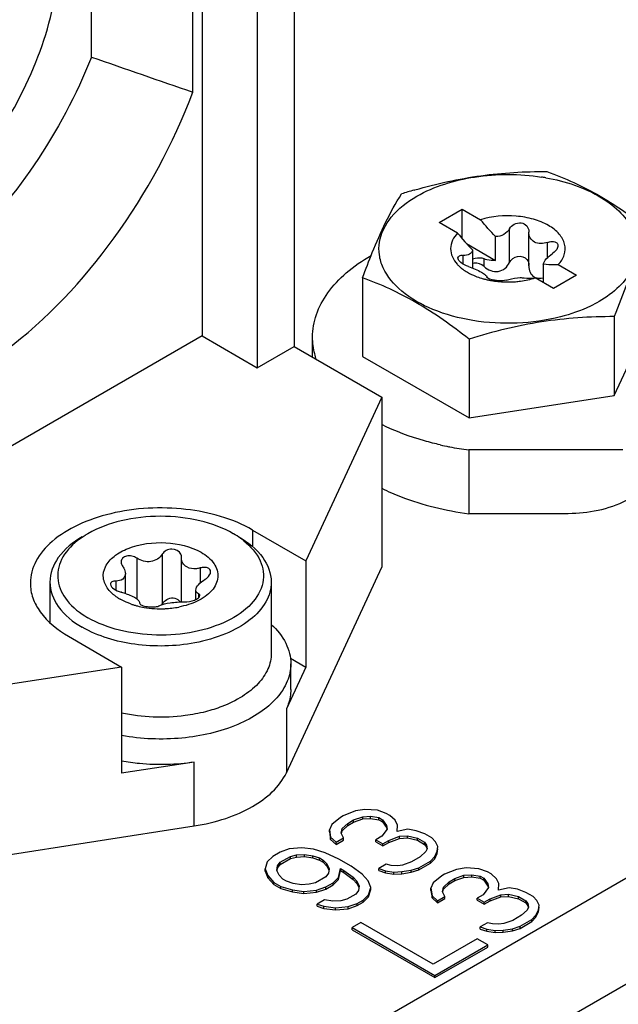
# Model space of a CAD drawing. Header units: inches. Extents: x 0 to 117, y 0 to 83.
# Tile 45 of 77: x 104.039 to 104.944, y 22.824 to 24.313. Entities that reach past the tile are written whole.
import ezdxf

# ---------------------------------------------------------------- set-up
doc = ezdxf.new("R2010")
doc.units = ezdxf.units.IN
doc.header["$LTSCALE"] = 6.431102
doc.header["$MEASUREMENT"] = 0
doc.layers.get('0').update_dxf_attribs({"linetype": 'CONTINUOUS'})
doc.layers.add('02___PRT_ALL_AXES', color=7, linetype='CONTINUOUS')

msp = doc.modelspace()

# ---------------------------------------------------------------- linework, layer by layer
at = {"color": 7, "linetype": 'CONTINUOUS'}
for p, q in [((102.7072, 21.7171), (111.894, 27.0211)), ((111.9636, 26.9005), (102.7768, 21.5965)), ((104.4541, 25.2651), (104.4541, 23.8186)), ((104.3984, 24.783), (104.3984, 23.7864)), ((104.3009, 24.2034), (104.3009, 24.7267)), ((104.3149, 24.7347), (104.3149, 23.8347)), ((104.1478, 24.2564), (104.1478, 24.6383)), ((104.6353, 24.0551), (104.6367, 24.0555)), ((104.6735, 24.0061), (104.7083, 24.0262)), ((104.7083, 24.0262), (104.7359, 24.0103)), ((104.7083, 23.9815), (104.7083, 24.0262)), ((104.7011, 23.9902), (104.6735, 24.0061)), ((104.7796, 23.9457), (104.7796, 23.9969)), ((104.7586, 23.949), (104.7586, 23.9849)), ((104.8088, 23.9928), (104.8088, 23.9918)), ((104.8088, 23.9405), (104.8088, 23.9918)), ((104.7146, 23.9743), (104.7586, 23.949)), ((104.8369, 23.9529), (104.8369, 23.9762)), ((104.7097, 23.9433), (104.7097, 23.9565)), ((104.7238, 23.9648), (104.7238, 23.9374)), ((104.7264, 23.9448), (104.7238, 23.9442)), ((104.7413, 23.9397), (104.7413, 23.9512)), ((104.8306, 23.9433), (104.8306, 23.9154)), ((104.8533, 23.9425), (104.8809, 23.9266)), ((104.5576, 23.9227), (104.5576, 23.8038)), ((104.7455, 23.9234), (104.7456, 23.9235)), ((104.8461, 23.9065), (104.8186, 23.9224)), ((104.8277, 23.9222), (104.8306, 23.9227)), ((104.8809, 23.9266), (104.8461, 23.9065)), ((104.9379, 23.7449), (104.9968, 23.8717)), ((104.9379, 23.8639), (104.9379, 23.7449)), ((104.3149, 23.8347), (103.6885, 23.473)), ((104.3149, 23.8347), (104.3984, 23.7864)), ((104.4819, 23.8025), (104.4819, 23.8329)), ((104.3984, 23.7864), (104.4541, 23.8186)), ((104.4541, 23.8186), (104.5865, 23.7421)), ((104.7184, 23.8299), (104.7184, 23.711)), ((104.5576, 23.8038), (104.7184, 23.711)), ((104.7184, 23.711), (104.9379, 23.7449)), ((104.5865, 23.7421), (104.4718, 23.4949)), ((104.5865, 23.7421), (104.5865, 23.485)), ((104.6889, 23.6671), (104.6882, 23.6673)), ((104.9508, 23.6624), (104.7181, 23.6624)), ((104.7181, 23.6624), (104.7181, 23.566)), ((104.8685, 23.566), (104.7181, 23.566)), ((104.3914, 23.5413), (104.4718, 23.4949)), ((104.4718, 23.4949), (104.4718, 23.3342)), ((104.4424, 23.1744), (104.5865, 23.485)), ((104.113, 23.3806), (104.1934, 23.3342)), ((104.1934, 23.3342), (103.7653, 23.268)), ((104.1934, 23.3342), (104.1934, 23.1735)), ((104.4491, 23.3002), (104.4491, 23.3389)), ((104.5608, 23.1188), (104.5466, 23.1167)), ((104.5803, 23.1177), (104.5608, 23.1188)), ((104.5932, 23.1129), (104.5803, 23.1177)), ((104.524, 23.1067), (104.5111, 23.0962)), ((104.5284, 23.1093), (104.524, 23.1067)), ((104.5466, 23.1167), (104.5284, 23.1093)), ((104.5351, 23.0978), (104.5439, 23.1029)), ((104.5439, 23.1029), (104.5577, 23.1078)), ((104.5439, 23.0997), (104.5577, 23.1045)), ((104.5439, 23.0997), (104.5439, 23.1029)), ((104.5577, 23.1078), (104.5697, 23.1085)), ((104.5577, 23.1045), (104.5577, 23.1078)), ((104.5577, 23.1045), (104.5697, 23.1053)), ((104.5697, 23.1085), (104.5821, 23.1065)), ((104.5697, 23.1053), (104.5697, 23.1085)), ((104.5697, 23.1053), (104.5821, 23.1033)), ((104.5821, 23.1065), (104.5874, 23.1034)), ((104.5821, 23.1033), (104.5821, 23.1065)), ((104.5821, 23.1033), (104.5874, 23.1002)), ((104.5874, 23.1034), (104.5937, 23.0947)), ((104.5874, 23.1002), (104.5874, 23.1034)), ((104.5985, 23.1098), (104.5932, 23.1129)), ((104.607, 23.1024), (104.5985, 23.1098)), ((103.7653, 23.0108), (104.3032, 23.094)), ((104.5111, 23.0962), (104.5075, 23.088)), ((104.5075, 23.088), (104.5093, 23.0768)), ((104.5075, 23.0848), (104.5075, 23.088)), ((104.5253, 23.0829), (104.5266, 23.0898)), ((104.5266, 23.0898), (104.5351, 23.0978)), ((104.5266, 23.0866), (104.5351, 23.0946)), ((104.5351, 23.0946), (104.5439, 23.0997)), ((104.5351, 23.0946), (104.5351, 23.0978)), ((104.5946, 23.089), (104.5866, 23.0783)), ((104.5874, 23.1002), (104.5937, 23.0915)), ((104.5937, 23.0947), (104.5946, 23.089)), ((104.5937, 23.0915), (104.5941, 23.089)), ((104.6105, 23.0952), (104.607, 23.1024)), ((104.6097, 23.0854), (104.6105, 23.0952)), ((104.6261, 23.0888), (104.6097, 23.0854)), ((104.6105, 23.092), (104.6105, 23.0952)), ((104.6385, 23.0867), (104.6261, 23.0888)), ((104.5075, 23.0848), (104.5093, 23.0735)), ((104.5093, 23.0768), (104.5178, 23.0693)), ((104.5093, 23.0735), (104.5093, 23.0768)), ((104.5093, 23.0735), (104.5178, 23.0661)), ((104.5178, 23.0693), (104.5289, 23.0757)), ((104.5289, 23.0757), (104.5253, 23.0829)), ((104.5259, 23.0828), (104.5266, 23.0866)), ((104.5289, 23.0725), (104.5289, 23.0757)), ((104.5866, 23.0783), (104.5777, 23.0731)), ((104.5777, 23.0731), (104.5884, 23.067)), ((104.5777, 23.0699), (104.5777, 23.0731)), ((104.5972, 23.0721), (104.6132, 23.0783)), ((104.5972, 23.0689), (104.6132, 23.075)), ((104.6132, 23.0783), (104.6252, 23.079)), ((104.6132, 23.075), (104.6132, 23.0783)), ((104.6132, 23.075), (104.6252, 23.0758)), ((104.6252, 23.079), (104.6403, 23.0754)), ((104.6252, 23.0758), (104.6252, 23.079)), ((104.6252, 23.0758), (104.6403, 23.0722)), ((104.6514, 23.0818), (104.6385, 23.0867)), ((104.6403, 23.0754), (104.651, 23.0693)), ((104.6403, 23.0722), (104.6403, 23.0754)), ((104.6621, 23.0757), (104.6514, 23.0818)), ((104.6678, 23.0698), (104.6621, 23.0757)), ((104.4468, 23.0591), (104.433, 23.0542)), ((104.4658, 23.0609), (104.4468, 23.0591)), ((104.4832, 23.0586), (104.4658, 23.0609)), ((104.5009, 23.0534), (104.4832, 23.0586)), ((104.5178, 23.0661), (104.5289, 23.0725)), ((104.5178, 23.0661), (104.5178, 23.0693)), ((104.5777, 23.0699), (104.5884, 23.0638)), ((104.5884, 23.067), (104.5972, 23.0721)), ((104.5884, 23.0638), (104.5972, 23.0689)), ((104.5884, 23.0638), (104.5884, 23.067)), ((104.5972, 23.0689), (104.5972, 23.0721)), ((104.6403, 23.0722), (104.651, 23.0661)), ((104.651, 23.0693), (104.6541, 23.0649)), ((104.651, 23.0661), (104.651, 23.0693)), ((104.651, 23.0661), (104.6541, 23.0617)), ((104.655, 23.0593), (104.6532, 23.0552)), ((104.6541, 23.0649), (104.655, 23.0593)), ((104.6541, 23.0617), (104.6545, 23.0592)), ((104.6714, 23.0626), (104.6678, 23.0698)), ((104.6701, 23.0557), (104.6714, 23.0626)), ((104.6701, 23.0525), (104.6714, 23.0594)), ((104.4219, 23.0478), (104.4135, 23.0399)), ((104.433, 23.0542), (104.4219, 23.0478)), ((104.433, 23.0389), (104.4485, 23.0478)), ((104.433, 23.0356), (104.4485, 23.0446)), ((104.4485, 23.0478), (104.4579, 23.0501)), ((104.4485, 23.0446), (104.4485, 23.0478)), ((104.4485, 23.0446), (104.4579, 23.0469)), ((104.4579, 23.0501), (104.4699, 23.0509)), ((104.4579, 23.0469), (104.4579, 23.0501)), ((104.4579, 23.0469), (104.4699, 23.0477)), ((104.4699, 23.0509), (104.4823, 23.0488)), ((104.4699, 23.0477), (104.4699, 23.0509)), ((104.4699, 23.0477), (104.4823, 23.0456)), ((104.4823, 23.0488), (104.4925, 23.0455)), ((104.4823, 23.0456), (104.4823, 23.0488)), ((104.4823, 23.0456), (104.4925, 23.0423)), ((104.4925, 23.0455), (104.4978, 23.0424)), ((104.4925, 23.0423), (104.4925, 23.0455)), ((104.5218, 23.0439), (104.5009, 23.0534)), ((104.5405, 23.0332), (104.5218, 23.0439)), ((104.6448, 23.0472), (104.6315, 23.0395)), ((104.6532, 23.0552), (104.6448, 23.0472)), ((104.6603, 23.0408), (104.6665, 23.0475)), ((104.6603, 23.0376), (104.6665, 23.0443)), ((104.6665, 23.0475), (104.6701, 23.0557)), ((104.6665, 23.0443), (104.6701, 23.0525)), ((104.6665, 23.0443), (104.6665, 23.0475)), ((104.6701, 23.0525), (104.6701, 23.0557)), ((104.4135, 23.0399), (104.4104, 23.0289)), ((104.4104, 23.0289), (104.4144, 23.0189)), ((104.4104, 23.0256), (104.4104, 23.0289)), ((104.4277, 23.0265), (104.429, 23.0335)), ((104.4283, 23.0264), (104.429, 23.0303)), ((104.429, 23.0335), (104.433, 23.0389)), ((104.429, 23.0303), (104.433, 23.0356)), ((104.433, 23.0356), (104.433, 23.0389)), ((104.4925, 23.0423), (104.4978, 23.0392)), ((104.4978, 23.0424), (104.5036, 23.0365)), ((104.4978, 23.0392), (104.4978, 23.0424)), ((104.4978, 23.0392), (104.5036, 23.0333)), ((104.5036, 23.0365), (104.5072, 23.0293)), ((104.5036, 23.0333), (104.5036, 23.0365)), ((104.5036, 23.0333), (104.5067, 23.027)), ((104.5072, 23.0293), (104.5058, 23.0224)), ((104.5214, 23.016), (104.524, 23.0298)), ((104.524, 23.0298), (104.5294, 23.0268)), ((104.524, 23.0266), (104.524, 23.0298)), ((104.5569, 23.0211), (104.5405, 23.0332)), ((104.5933, 23.036), (104.5822, 23.0296)), ((104.5822, 23.0296), (104.5924, 23.0262)), ((104.5822, 23.0264), (104.5822, 23.0296)), ((104.6008, 23.0342), (104.5933, 23.036)), ((104.6106, 23.0337), (104.6008, 23.0342)), ((104.6177, 23.0347), (104.6106, 23.0337)), ((104.6315, 23.0395), (104.6177, 23.0347)), ((104.631, 23.027), (104.6426, 23.0306)), ((104.6426, 23.0306), (104.6603, 23.0408)), ((104.6426, 23.0274), (104.6603, 23.0376)), ((104.6426, 23.0274), (104.6426, 23.0306)), ((104.6603, 23.0376), (104.6603, 23.0408)), ((104.7139, 23.0304), (104.6997, 23.0283)), ((104.7334, 23.0293), (104.7139, 23.0304)), ((104.7463, 23.0245), (104.7334, 23.0293)), ((104.4104, 23.0256), (104.4144, 23.0157)), ((104.4144, 23.0189), (104.4233, 23.0086)), ((104.4144, 23.0157), (104.4144, 23.0189)), ((104.4144, 23.0157), (104.4233, 23.0054)), ((104.4313, 23.0194), (104.4277, 23.0265)), ((104.437, 23.0135), (104.4313, 23.0194)), ((104.5019, 23.017), (104.4863, 23.0081)), ((104.5058, 23.0224), (104.5019, 23.017)), ((104.513, 23.0081), (104.5214, 23.016)), ((104.5214, 23.0128), (104.524, 23.0266)), ((104.5214, 23.0128), (104.5214, 23.016)), ((104.524, 23.0266), (104.5294, 23.0236)), ((104.5294, 23.0268), (104.5431, 23.0163)), ((104.5294, 23.0236), (104.5294, 23.0268)), ((104.5294, 23.0236), (104.5431, 23.013)), ((104.5431, 23.0163), (104.5489, 23.0104)), ((104.5431, 23.013), (104.5431, 23.0163)), ((104.5658, 23.0109), (104.5569, 23.0211)), ((104.5822, 23.0264), (104.5924, 23.023)), ((104.5924, 23.0262), (104.6048, 23.0242)), ((104.5924, 23.023), (104.5924, 23.0262)), ((104.5924, 23.023), (104.6048, 23.021)), ((104.6048, 23.0242), (104.6168, 23.0249)), ((104.6048, 23.021), (104.6048, 23.0242)), ((104.6048, 23.021), (104.6168, 23.0217)), ((104.6168, 23.0249), (104.631, 23.027)), ((104.6168, 23.0217), (104.6168, 23.0249)), ((104.6168, 23.0217), (104.631, 23.0238)), ((104.631, 23.0238), (104.6426, 23.0274)), ((104.631, 23.0238), (104.631, 23.027)), ((104.6771, 23.0183), (104.6642, 23.0078)), ((104.6815, 23.0209), (104.6771, 23.0183)), ((104.6997, 23.0283), (104.6815, 23.0209)), ((104.6882, 23.0094), (104.6971, 23.0145)), ((104.6971, 23.0145), (104.7108, 23.0194)), ((104.6971, 23.0113), (104.7108, 23.0161)), ((104.6971, 23.0113), (104.6971, 23.0145)), ((104.7108, 23.0194), (104.7228, 23.0201)), ((104.7108, 23.0161), (104.7108, 23.0194)), ((104.7108, 23.0161), (104.7228, 23.0169)), ((104.7228, 23.0201), (104.7352, 23.0181)), ((104.7228, 23.0169), (104.7228, 23.0201)), ((104.7228, 23.0169), (104.7352, 23.0149)), ((104.7352, 23.0181), (104.7406, 23.015)), ((104.7352, 23.0149), (104.7352, 23.0181)), ((104.7352, 23.0149), (104.7406, 23.0118)), ((104.7406, 23.015), (104.7468, 23.0063)), ((104.7406, 23.0118), (104.7406, 23.015)), ((104.7517, 23.0214), (104.7463, 23.0245)), ((104.7601, 23.014), (104.7517, 23.0214)), ((104.7637, 23.0068), (104.7601, 23.014)), ((104.4233, 23.0086), (104.4339, 23.0025)), ((104.4233, 23.0054), (104.4233, 23.0086)), ((104.4233, 23.0054), (104.4339, 22.9992)), ((104.4339, 23.0025), (104.4517, 22.9973)), ((104.4339, 22.9992), (104.4339, 23.0025)), ((104.4339, 22.9992), (104.4517, 22.9941)), ((104.4424, 23.0104), (104.437, 23.0135)), ((104.4526, 23.0071), (104.4424, 23.0104)), ((104.465, 23.005), (104.4526, 23.0071)), ((104.477, 23.0058), (104.465, 23.005)), ((104.4863, 23.0081), (104.477, 23.0058)), ((104.4881, 22.9968), (104.5019, 23.0017)), ((104.5019, 23.0017), (104.513, 23.0081)), ((104.5019, 22.9984), (104.513, 23.0048)), ((104.5019, 22.9984), (104.5019, 23.0017)), ((104.513, 23.0048), (104.5214, 23.0128)), ((104.513, 23.0048), (104.513, 23.0081)), ((104.5431, 23.013), (104.5489, 23.0071)), ((104.5489, 23.0104), (104.5525, 23.0032)), ((104.5489, 23.0071), (104.5489, 23.0104)), ((104.5489, 23.0071), (104.552, 23.0009)), ((104.5525, 23.0032), (104.5512, 22.9963)), ((104.5698, 23.0009), (104.5658, 23.0109)), ((104.5667, 22.9898), (104.5698, 23.0009)), ((104.5698, 22.9977), (104.5698, 23.0009)), ((104.6642, 23.0078), (104.6607, 22.9996)), ((104.6607, 22.9996), (104.6625, 22.9884)), ((104.6607, 22.9964), (104.6607, 22.9996)), ((104.6784, 22.9945), (104.6798, 23.0014)), ((104.6798, 23.0014), (104.6882, 23.0094)), ((104.6798, 22.9982), (104.6882, 23.0062)), ((104.6882, 23.0062), (104.6971, 23.0113)), ((104.6882, 23.0062), (104.6882, 23.0094)), ((104.7477, 23.0006), (104.7397, 22.9899)), ((104.7406, 23.0118), (104.7468, 23.0031)), ((104.7468, 23.0063), (104.7477, 23.0006)), ((104.7468, 23.0031), (104.7472, 23.0006)), ((104.7628, 22.997), (104.7637, 23.0068)), ((104.7792, 23.0004), (104.7628, 22.997)), ((104.7637, 23.0036), (104.7637, 23.0068)), ((104.7916, 22.9983), (104.7792, 23.0004)), ((104.4517, 22.9973), (104.469, 22.995)), ((104.4517, 22.9941), (104.4517, 22.9973)), ((104.4517, 22.9941), (104.469, 22.9918)), ((104.469, 22.995), (104.4881, 22.9968)), ((104.469, 22.9918), (104.469, 22.995)), ((104.469, 22.9918), (104.4881, 22.9936)), ((104.4881, 22.9936), (104.5019, 22.9984)), ((104.4881, 22.9936), (104.4881, 22.9968)), ((104.5472, 22.9909), (104.5339, 22.9832)), ((104.5512, 22.9963), (104.5472, 22.9909)), ((104.5583, 22.9819), (104.5667, 22.9898)), ((104.5583, 22.9787), (104.5667, 22.9866)), ((104.5667, 22.9866), (104.5698, 22.9977)), ((104.5667, 22.9866), (104.5667, 22.9898)), ((104.6607, 22.9964), (104.6625, 22.9851)), ((104.6625, 22.9884), (104.6709, 22.9809)), ((104.6625, 22.9851), (104.6625, 22.9884)), ((104.6625, 22.9851), (104.6709, 22.9777)), ((104.6709, 22.9809), (104.682, 22.9873)), ((104.6709, 22.9777), (104.682, 22.9841)), ((104.682, 22.9873), (104.6784, 22.9945)), ((104.679, 22.9944), (104.6798, 22.9982)), ((104.682, 22.9841), (104.682, 22.9873)), ((104.7397, 22.9899), (104.7308, 22.9847)), ((104.7308, 22.9847), (104.7415, 22.9786)), ((104.7308, 22.9815), (104.7308, 22.9847)), ((104.7504, 22.9837), (104.7663, 22.9899)), ((104.7504, 22.9805), (104.7663, 22.9866)), ((104.7663, 22.9899), (104.7783, 22.9906)), ((104.7663, 22.9866), (104.7663, 22.9899)), ((104.7663, 22.9866), (104.7783, 22.9874)), ((104.7783, 22.9906), (104.7934, 22.987)), ((104.7783, 22.9874), (104.7783, 22.9906)), ((104.7783, 22.9874), (104.7934, 22.9838)), ((104.8045, 22.9934), (104.7916, 22.9983)), ((104.7934, 22.987), (104.8041, 22.9809)), ((104.7934, 22.9838), (104.7934, 22.987)), ((104.7934, 22.9838), (104.8041, 22.9777)), ((104.8152, 22.9873), (104.8045, 22.9934)), ((104.821, 22.9814), (104.8152, 22.9873)), ((104.5001, 22.9822), (104.489, 22.9758)), ((104.489, 22.9758), (104.4992, 22.9724)), ((104.489, 22.9726), (104.489, 22.9758)), ((104.489, 22.9726), (104.4992, 22.9692)), ((104.4992, 22.9724), (104.5166, 22.9701)), ((104.4992, 22.9692), (104.4992, 22.9724)), ((104.4992, 22.9692), (104.5166, 22.9669)), ((104.5126, 22.9801), (104.5001, 22.9822)), ((104.5245, 22.9809), (104.5126, 22.9801)), ((104.5166, 22.9701), (104.5356, 22.9719)), ((104.5166, 22.9669), (104.5166, 22.9701)), ((104.5339, 22.9832), (104.5245, 22.9809)), ((104.5356, 22.9719), (104.5494, 22.9768)), ((104.5356, 22.9687), (104.5494, 22.9736)), ((104.5356, 22.9687), (104.5356, 22.9719)), ((104.5494, 22.9768), (104.5583, 22.9819)), ((104.5494, 22.9736), (104.5583, 22.9787)), ((104.5494, 22.9736), (104.5494, 22.9768)), ((104.5583, 22.9787), (104.5583, 22.9819)), ((104.6709, 22.9777), (104.6709, 22.9809)), ((104.7308, 22.9815), (104.7415, 22.9754)), ((104.7415, 22.9786), (104.7504, 22.9837)), ((104.7415, 22.9754), (104.7504, 22.9805)), ((104.7415, 22.9754), (104.7415, 22.9786)), ((104.7504, 22.9805), (104.7504, 22.9837)), ((104.8041, 22.9809), (104.8072, 22.9765)), ((104.8041, 22.9777), (104.8041, 22.9809)), ((104.8041, 22.9777), (104.8072, 22.9733)), ((104.8081, 22.9709), (104.8063, 22.9668)), ((104.8072, 22.9765), (104.8081, 22.9709)), ((104.8072, 22.9733), (104.8076, 22.9708)), ((104.8245, 22.9742), (104.821, 22.9814)), ((104.8232, 22.9673), (104.8245, 22.9742)), ((104.8232, 22.9641), (104.8245, 22.971)), ((104.5166, 22.9669), (104.5356, 22.9687)), ((104.7979, 22.9588), (104.7846, 22.9512)), ((104.8063, 22.9668), (104.7979, 22.9588)), ((104.8134, 22.9524), (104.8196, 22.9591)), ((104.8134, 22.9492), (104.8196, 22.9559)), ((104.8196, 22.9591), (104.8232, 22.9673)), ((104.8196, 22.9559), (104.8232, 22.9641)), ((104.8196, 22.9559), (104.8196, 22.9591)), ((104.8232, 22.9641), (104.8232, 22.9673)), ((104.5551, 22.9479), (104.5417, 22.9402)), ((104.5417, 22.9402), (104.667, 22.8679)), ((104.5417, 22.937), (104.5417, 22.9402)), ((104.6643, 22.8848), (104.5551, 22.9479)), ((104.7464, 22.9476), (104.7353, 22.9412)), ((104.7353, 22.9412), (104.7455, 22.9378)), ((104.7353, 22.938), (104.7353, 22.9412)), ((104.754, 22.9458), (104.7464, 22.9476)), ((104.7637, 22.9453), (104.754, 22.9458)), ((104.7708, 22.9463), (104.7637, 22.9453)), ((104.7846, 22.9512), (104.7708, 22.9463)), ((104.7842, 22.9386), (104.7957, 22.9422)), ((104.7957, 22.9422), (104.8134, 22.9524)), ((104.7957, 22.939), (104.8134, 22.9492)), ((104.7957, 22.939), (104.7957, 22.9422)), ((104.8134, 22.9492), (104.8134, 22.9524)), ((104.5417, 22.937), (104.667, 22.8647)), ((104.7353, 22.938), (104.7455, 22.9346)), ((104.7455, 22.9378), (104.758, 22.9358)), ((104.7455, 22.9346), (104.7455, 22.9378)), ((104.7455, 22.9346), (104.758, 22.9326)), ((104.758, 22.9358), (104.7699, 22.9365)), ((104.758, 22.9326), (104.758, 22.9358)), ((104.758, 22.9326), (104.7699, 22.9333)), ((104.7699, 22.9365), (104.7842, 22.9386)), ((104.7699, 22.9333), (104.7699, 22.9365)), ((104.7699, 22.9333), (104.7842, 22.9354)), ((104.7842, 22.9354), (104.7957, 22.939)), ((104.7842, 22.9354), (104.7842, 22.9386)), ((104.7309, 22.9232), (104.6643, 22.8848)), ((104.667, 22.8679), (104.7469, 22.914)), ((104.667, 22.8647), (104.7469, 22.9108)), ((104.7469, 22.914), (104.7309, 22.9232)), ((104.7469, 22.9108), (104.7469, 22.914)), ((104.667, 22.8647), (104.667, 22.8679))]:
    msp.add_line(p, q, dxfattribs=at)
for centre, radius, start, end in [((115.8946, 57.9392), 35.6724, 250.77389, 251.03414), ((104.78, 23.7667), 0.3119, 79.9504, 81.1464), ((104.916, 23.0793), 1.0154, 106.0527, 107.1598), ((104.7381, 23.9773), 0.0508, 222.0905, 224.5045), ((104.7421, 23.9813), 0.0564, 224.5609, 230.0801), ((104.747, 23.987), 0.064, 230.0467, 233.612), ((104.7694, 24.0293), 0.1121, 248.4454, 253.3534), ((104.7725, 24.0394), 0.1226, 253.3093, 255.6165), ((104.7741, 24.0456), 0.129, 255.6164, 257.8461), ((104.7753, 24.0514), 0.135, 257.8441, 260.0134), ((104.7761, 24.0561), 0.1397, 260.0115, 262.1241), ((104.7769, 24.0618), 0.1454, 262.1356, 266.25), ((104.7772, 24.066), 0.1496, 266.2428, 272.3006), ((104.7773, 24.0648), 0.1485, 272.2943, 274.3249), ((104.7766, 24.1234), 0.4646, 257.3728, 259.025), ((104.7807, 24.1453), 0.4869, 259.129, 262.6126)]:
    msp.add_arc(centre, radius, start, end, dxfattribs=at)
for points, knots in [([(103.8486, 23.9833), (103.8741, 23.9981), (103.9107, 24.026), (103.9542, 24.0702), (104.007, 24.1345), (104.0646, 24.2349), (104.0977, 24.351), (104.1004, 24.4386), (104.0908, 24.4946), (104.0698, 24.5411), (104.0475, 24.5646), (104.0352, 24.5734)], [0, 0, 0, 0, 0.127633, 0.196658, 0.26807, 0.486543, 0.691565, 0.782387, 0.863318, 0.93491, 1, 1, 1, 1]), ([(104.1478, 24.2564), (104.1251, 24.1991), (104.0675, 24.0912), (103.9706, 23.9765), (103.8825, 23.906), (103.7999, 23.8579), (103.7314, 23.8386), (103.6884, 23.8395)], [0, 0, 0, 0, 0.284047, 0.559038, 0.685715, 0.802034, 1, 1, 1, 1]), ([(103.6885, 23.7447), (103.7102, 23.7329), (103.7613, 23.7177), (103.8451, 23.7239), (103.9332, 23.7561), (104.0564, 23.8338), (104.1932, 23.9805), (104.2716, 24.1252), (104.3009, 24.2034)], [0, 0, 0, 0, 0.088123, 0.18493, 0.295149, 0.419732, 0.701932, 1, 1, 1, 1]), ([(104.6367, 24.0555), (104.6694, 24.0648), (104.7353, 24.0797), (104.8028, 24.0834), (104.836, 24.0834)], [0, 0, 0, 0, 0.505877, 1, 1, 1, 1]), ([(104.6394, 24.0459), (104.666, 24.0612), (104.7294, 24.0802), (104.7947, 24.0801), (104.828, 24.0749)], [0, 0, 0, 0, 0.477262, 1, 1, 1, 1]), ([(104.8344, 24.0739), (104.8638, 24.0687), (104.9054, 24.0554), (104.9481, 24.0229), (104.9678, 23.9954), (104.9744, 23.9647), (104.9663, 23.9342), (104.9454, 23.9071), (104.926, 23.8931), (104.915, 23.8868)], [0, 0, 0, 0, 0.30941, 0.439254, 0.551463, 0.652545, 0.754304, 0.868173, 1, 1, 1, 1]), ([(104.836, 24.0834), (104.8638, 24.0733), (104.9205, 24.0472), (104.9712, 24.0108), (104.9968, 23.9906)], [0, 0, 0, 0, 0.475792, 1, 1, 1, 1]), ([(104.5576, 23.9227), (104.5623, 23.9355), (104.5788, 23.9791), (104.5988, 24.0216), (104.6165, 24.0495)], [0, 0, 0, 0, 0.292411, 1, 1, 1, 1]), ([(104.8565, 23.8636), (104.8352, 23.8581), (104.791, 23.8519), (104.7254, 23.8556), (104.6654, 23.8716), (104.6174, 23.8981), (104.5903, 23.9294), (104.582, 23.9568), (104.5822, 23.9842), (104.6001, 24.0188), (104.625, 24.0375), (104.6394, 24.0459)], [0, 0, 0, 0, 0.154553, 0.31171, 0.459206, 0.587338, 0.692954, 0.739916, 0.785611, 0.882699, 1, 1, 1, 1]), ([(104.8533, 23.9425), (104.8574, 23.9468), (104.8638, 23.9565), (104.8644, 23.9744), (104.8548, 23.9905), (104.8379, 24.0032), (104.8154, 24.0121), (104.7808, 24.0182), (104.7531, 24.0157), (104.7359, 24.0103)], [0, 0, 0, 0, 0.099671, 0.189998, 0.288087, 0.405307, 0.542711, 0.694364, 1, 1, 1, 1]), ([(104.7796, 23.9969), (104.7776, 23.9934), (104.7715, 23.987), (104.7629, 23.9849), (104.7586, 23.9849)], [0, 0, 0, 0, 0.486798, 1, 1, 1, 1]), ([(104.7796, 23.9969), (104.7813, 23.9998), (104.7866, 24.0047), (104.797, 24.0067), (104.8065, 24.0022), (104.8088, 23.9957), (104.8088, 23.9928)], [0, 0, 0, 0, 0.254957, 0.522889, 0.771926, 1, 1, 1, 1]), ([(104.7011, 23.9902), (104.6952, 23.984), (104.6862, 23.9669), (104.6947, 23.9495), (104.7004, 23.9432)], [0, 0, 0, 0, 0.501821, 1, 1, 1, 1]), ([(104.8369, 23.9762), (104.8307, 23.974), (104.8195, 23.9731), (104.8101, 23.9826), (104.8088, 23.9888), (104.8088, 23.9918)], [0, 0, 0, 0, 0.524487, 0.759302, 1, 1, 1, 1]), ([(104.9968, 23.9906), (104.9916, 23.9825), (104.968, 23.9423), (104.9507, 23.8986), (104.9379, 23.8639)], [0, 0, 0, 0, 0.206518, 1, 1, 1, 1]), ([(104.8369, 23.9762), (104.8379, 23.9766), (104.8416, 23.9776), (104.8456, 23.9779), (104.8483, 23.9771)], [0, 0, 0, 0, 0.277612, 1, 1, 1, 1]), ([(104.8528, 23.9713), (104.8528, 23.9702), (104.8517, 23.9653), (104.8479, 23.9616), (104.8447, 23.9594)], [0, 0, 0, 0, 0.210498, 1, 1, 1, 1]), ([(104.8483, 23.9771), (104.8496, 23.9766), (104.852, 23.9752), (104.8528, 23.9725), (104.8528, 23.9713)], [0, 0, 0, 0, 0.515122, 1, 1, 1, 1]), ([(104.4819, 23.8329), (104.4819, 23.8444), (104.4862, 23.8684), (104.5044, 23.9019), (104.5331, 23.9321), (104.5571, 23.9487), (104.5704, 23.9564)], [0, 0, 0, 0, 0.217823, 0.451013, 0.710246, 1, 1, 1, 1]), ([(104.7016, 23.9527), (104.7016, 23.954), (104.7043, 23.9569), (104.7077, 23.9567), (104.7097, 23.9565)], [0, 0, 0, 0, 0.397835, 1, 1, 1, 1]), ([(104.7061, 23.9458), (104.7054, 23.9463), (104.7034, 23.9482), (104.7016, 23.9507), (104.7016, 23.9527)], [0, 0, 0, 0, 0.312984, 1, 1, 1, 1]), ([(104.7238, 23.9648), (104.7233, 23.9622), (104.7193, 23.9566), (104.7129, 23.9563), (104.7097, 23.9565)], [0, 0, 0, 0, 0.456817, 1, 1, 1, 1]), ([(104.7413, 23.9512), (104.7371, 23.9527), (104.7308, 23.9529), (104.7251, 23.9512), (104.7238, 23.9506)], [0, 0, 0, 0, 0.759348, 1, 1, 1, 1]), ([(104.7796, 23.9457), (104.782, 23.9503), (104.791, 23.9577), (104.8029, 23.954), (104.806, 23.9502)], [0, 0, 0, 0, 0.509173, 1, 1, 1, 1]), ([(104.8306, 23.9433), (104.8313, 23.9463), (104.8358, 23.9524), (104.8413, 23.9569), (104.8447, 23.9594)], [0, 0, 0, 0, 0.42006, 1, 1, 1, 1]), ([(104.7175, 23.9397), (104.721, 23.9385), (104.7277, 23.936), (104.7366, 23.9317), (104.7425, 23.928), (104.7456, 23.9249), (104.7456, 23.9236)], [0, 0, 0, 0, 0.339073, 0.654617, 0.884034, 1, 1, 1, 1]), ([(104.7586, 23.949), (104.7542, 23.9487), (104.7483, 23.9491), (104.7426, 23.9507), (104.7413, 23.9512)], [0, 0, 0, 0, 0.760541, 1, 1, 1, 1]), ([(104.7413, 23.9397), (104.747, 23.9348), (104.7592, 23.9294), (104.7734, 23.9363), (104.778, 23.9424), (104.7796, 23.9457)], [0, 0, 0, 0, 0.504598, 0.75444, 1, 1, 1, 1]), ([(104.8088, 23.9405), (104.8088, 23.9372), (104.8099, 23.9308), (104.8142, 23.9255), (104.8169, 23.924)], [0, 0, 0, 0, 0.515172, 1, 1, 1, 1]), ([(104.8533, 23.9425), (104.8515, 23.9423), (104.8439, 23.9418), (104.8363, 23.9424), (104.8306, 23.9433)], [0, 0, 0, 0, 0.241496, 1, 1, 1, 1]), ([(104.7184, 23.8299), (104.6928, 23.8501), (104.6421, 23.8864), (104.5854, 23.9125), (104.5576, 23.9227)], [0, 0, 0, 0, 0.524208, 1, 1, 1, 1]), ([(104.7501, 23.9204), (104.7489, 23.9208), (104.7473, 23.9213), (104.7455, 23.9228), (104.7455, 23.9234)], [0, 0, 0, 0, 0.664782, 1, 1, 1, 1]), ([(104.7747, 23.919), (104.776, 23.9194), (104.7829, 23.9213), (104.79, 23.9224), (104.7959, 23.9232)], [0, 0, 0, 0, 0.176807, 1, 1, 1, 1]), ([(104.7885, 23.9167), (104.7911, 23.9169), (104.8012, 23.918), (104.8113, 23.9201), (104.8186, 23.9224)], [0, 0, 0, 0, 0.256712, 1, 1, 1, 1]), ([(104.7959, 23.9232), (104.7978, 23.9229), (104.8053, 23.9219), (104.813, 23.9218), (104.8186, 23.9224)], [0, 0, 0, 0, 0.259594, 1, 1, 1, 1]), ([(104.7747, 23.919), (104.7712, 23.9178), (104.7627, 23.918), (104.7544, 23.919), (104.7501, 23.9204)], [0, 0, 0, 0, 0.448303, 1, 1, 1, 1]), ([(104.915, 23.8868), (104.9107, 23.8843), (104.8921, 23.8745), (104.872, 23.8676), (104.8565, 23.8636)], [0, 0, 0, 0, 0.236205, 1, 1, 1, 1]), ([(104.9379, 23.8639), (104.9012, 23.8639), (104.8267, 23.8592), (104.7543, 23.841), (104.7184, 23.8299)], [0, 0, 0, 0, 0.493813, 1, 1, 1, 1]), ([(104.4876, 23.7992), (104.4867, 23.8019), (104.4834, 23.8129), (104.4819, 23.8244), (104.4819, 23.8329)], [0, 0, 0, 0, 0.254434, 1, 1, 1, 1]), ([(104.675, 23.67), (104.6671, 23.6718), (104.6367, 23.6795), (104.6071, 23.6905), (104.5865, 23.7008)], [0, 0, 0, 0, 0.261276, 1, 1, 1, 1]), ([(104.5865, 23.6044), (104.5961, 23.5996), (104.6381, 23.5812), (104.6834, 23.5705), (104.7181, 23.566)], [0, 0, 0, 0, 0.235133, 1, 1, 1, 1]), ([(104.9799, 23.601), (104.9725, 23.5951), (104.9389, 23.5741), (104.8984, 23.566), (104.8685, 23.566)], [0, 0, 0, 0, 0.241699, 1, 1, 1, 1]), ([(104.3914, 23.5413), (104.361, 23.5589), (104.2882, 23.5786), (104.1961, 23.574), (104.1285, 23.5514), (104.089, 23.5273), (104.0622, 23.4969), (104.0554, 23.4723), (104.0554, 23.461)], [0, 0, 0, 0, 0.269865, 0.561317, 0.695461, 0.81314, 0.912854, 1, 1, 1, 1]), ([(104.0554, 23.461), (104.0554, 23.4535), (104.0581, 23.4378), (104.0748, 23.4073), (104.0967, 23.39), (104.113, 23.3806)], [0, 0, 0, 0, 0.218435, 0.452325, 1, 1, 1, 1]), ([(104.3032, 23.094), (104.3193, 23.0965), (104.3498, 23.1037), (104.4003, 23.1252), (104.4323, 23.1526), (104.4424, 23.1744)], [0, 0, 0, 0, 0.295032, 0.564531, 1, 1, 1, 1])]:
    msp.add_open_spline(points, degree=3, knots=knots, dxfattribs=at)
for points in [[(104.7586, 23.9849), (104.7506, 23.9929), (104.743, 24.0014), (104.7359, 24.0103)], [(104.7011, 23.9902), (104.7082, 23.9813), (104.7157, 23.9728), (104.7238, 23.9648)], [(104.7175, 23.9397), (104.7134, 23.941), (104.7094, 23.943), (104.7061, 23.9458)], [(104.7413, 23.9397), (104.7373, 23.9432), (104.7316, 23.9455), (104.7264, 23.9448)], [(104.806, 23.9502), (104.8078, 23.9478), (104.8088, 23.9446), (104.8088, 23.9415)], [(104.709, 23.9355), (104.7112, 23.9339), (104.7136, 23.9323), (104.716, 23.9309)], [(104.716, 23.9309), (104.7199, 23.9287), (104.724, 23.9268), (104.7282, 23.9251)], [(104.8169, 23.924), (104.8186, 23.923), (104.8205, 23.9224), (104.8224, 23.9221)], [(104.8224, 23.9221), (104.8242, 23.9219), (104.826, 23.922), (104.8277, 23.9222)]]:
    msp.add_open_spline(points, degree=3, dxfattribs=at)
at = {"layer": '02___PRT_ALL_AXES', "color": 7, "linetype": 'CONTINUOUS'}
for p, q in [((104.3914, 23.5413), (104.3914, 23.5161)), ((104.2163, 23.4987), (104.2163, 23.4371)), ((104.2547, 23.5046), (104.2547, 23.4291)), ((104.2839, 23.4995), (104.2839, 23.5004)), ((104.2839, 23.4325), (104.2839, 23.4995)), ((104.199, 23.4455), (104.199, 23.4753)), ((104.3119, 23.4839), (104.3119, 23.4612)), ((104.0849, 23.4626), (104.0849, 23.4011)), ((104.1847, 23.4642), (104.1847, 23.4504)), ((104.4195, 23.4626), (104.4195, 23.3549)), ((104.3055, 23.4362), (104.3055, 23.4504)), ((104.2206, 23.4311), (104.2206, 23.431)), ((104.3095, 23.4449), (104.3095, 23.4387)), ((104.4484, 23.3477), (104.4718, 23.3342)), ((104.4718, 23.3342), (104.4424, 23.2708)), ((104.4424, 23.2708), (104.4424, 23.1744)), ((104.3032, 23.1905), (104.1934, 23.1735)), ((104.3032, 23.094), (104.3032, 23.1905))]:
    msp.add_line(p, q, dxfattribs=at)
for centre, radius, start, end in [((104.2947, 23.4185), 0.1353, 54.5791, 60.0705), ((104.304, 23.4317), 0.1191, 51.5534, 54.527), ((104.2729, 23.5004), 0.0109, 19.009, 24.0194), ((104.1681, 23.351), 0.0993, 75.0812, 75.7869), ((104.1686, 23.3528), 0.0975, 71.0554, 75.1037), ((104.2261, 23.4985), 0.0709, 233.4953, 236.9529), ((104.2299, 23.5043), 0.0779, 236.9462, 240.0222), ((104.271, 23.4256), 0.0128, 33.0614, 38.5874), ((104.2456, 23.5389), 0.116, 250.9613, 253.3864), ((104.2475, 23.5455), 0.1228, 253.384, 255.7102), ((104.2498, 23.5547), 0.1323, 255.7345, 260.1674), ((104.2518, 23.566), 0.1438, 260.1771, 266.4641), ((104.2522, 23.5719), 0.1497, 266.4329, 272.5539), ((104.228, 23.4426), 0.0299, 331.6407, 333.1262), ((104.2527, 23.5658), 0.1435, 272.4887, 280.8774)]:
    msp.add_arc(centre, radius, start, end, dxfattribs=at)
for points, knots in [([(104.3622, 23.5357), (104.3466, 23.5447), (104.3103, 23.5579), (104.2522, 23.5642), (104.1942, 23.5579), (104.1579, 23.5447), (104.1423, 23.5357)], [0, 0, 0, 0, 0.237218, 0.500002, 0.762783, 1, 1, 1, 1]), ([(104.1423, 23.5357), (104.1408, 23.5349), (104.1354, 23.5316), (104.1301, 23.5279), (104.1264, 23.525)], [0, 0, 0, 0, 0.257938, 1, 1, 1, 1]), ([(104.1339, 23.5309), (104.1201, 23.5229), (104.0963, 23.5047), (104.0849, 23.4756), (104.0849, 23.4626)], [0, 0, 0, 0, 0.550749, 1, 1, 1, 1]), ([(104.1264, 23.525), (104.1167, 23.5173), (104.1004, 23.4998), (104.0936, 23.4641), (104.1104, 23.4308), (104.1305, 23.4155), (104.1423, 23.4087)], [0, 0, 0, 0, 0.259262, 0.481996, 0.716267, 1, 1, 1, 1]), ([(104.378, 23.525), (104.3882, 23.5169), (104.4014, 23.5023), (104.4083, 23.4787), (104.4073, 23.4549), (104.3895, 23.4255), (104.3516, 23.4007), (104.3021, 23.3851), (104.2462, 23.3805), (104.1913, 23.3875), (104.157, 23.4002), (104.1423, 23.4087)], [0, 0, 0, 0, 0.104791, 0.15098, 0.196039, 0.293431, 0.413261, 0.555207, 0.709408, 0.862111, 1, 1, 1, 1]), ([(104.173, 23.452), (104.1693, 23.4568), (104.1639, 23.4683), (104.1678, 23.4876), (104.1823, 23.5034), (104.2128, 23.5195), (104.2595, 23.5254), (104.2975, 23.5168), (104.3135, 23.5076)], [0, 0, 0, 0, 0.094267, 0.18448, 0.289301, 0.416258, 0.714346, 1, 1, 1, 1]), ([(104.3705, 23.5309), (104.3844, 23.5229), (104.4082, 23.5047), (104.4195, 23.4756), (104.4195, 23.4626)], [0, 0, 0, 0, 0.550747, 1, 1, 1, 1]), ([(104.2829, 23.5048), (104.2808, 23.5096), (104.2687, 23.5155), (104.2576, 23.5093), (104.2547, 23.5046)], [0, 0, 0, 0, 0.483255, 1, 1, 1, 1]), ([(104.3135, 23.5076), (104.321, 23.5032), (104.334, 23.4932), (104.3417, 23.4694), (104.33, 23.4468), (104.3158, 23.4377), (104.3076, 23.4338)], [0, 0, 0, 0, 0.269886, 0.488981, 0.715704, 1, 1, 1, 1]), ([(104.2163, 23.4987), (104.214, 23.5002), (104.2089, 23.5024), (104.2011, 23.5027), (104.1944, 23.4995), (104.1927, 23.495), (104.1927, 23.493)], [0, 0, 0, 0, 0.284856, 0.557587, 0.791124, 1, 1, 1, 1]), ([(104.2547, 23.5046), (104.2511, 23.4989), (104.2374, 23.4906), (104.2224, 23.4946), (104.2163, 23.4987)], [0, 0, 0, 0, 0.4786, 1, 1, 1, 1]), ([(104.2919, 23.4854), (104.2894, 23.4868), (104.2852, 23.491), (104.2839, 23.4967), (104.2839, 23.4995)], [0, 0, 0, 0, 0.502502, 1, 1, 1, 1]), ([(104.199, 23.4753), (104.199, 23.4723), (104.1955, 23.4654), (104.1883, 23.4642), (104.1847, 23.4642)], [0, 0, 0, 0, 0.455709, 1, 1, 1, 1]), ([(104.195, 23.4863), (104.1956, 23.4854), (104.1976, 23.4821), (104.199, 23.4782), (104.199, 23.4753)], [0, 0, 0, 0, 0.277783, 1, 1, 1, 1]), ([(104.3119, 23.4839), (104.3102, 23.4834), (104.3035, 23.482), (104.2962, 23.4829), (104.2919, 23.4854)], [0, 0, 0, 0, 0.270071, 1, 1, 1, 1]), ([(104.3279, 23.478), (104.3279, 23.4793), (104.3269, 23.4821), (104.3228, 23.4845), (104.3176, 23.485), (104.3139, 23.4844), (104.3119, 23.4839)], [0, 0, 0, 0, 0.199701, 0.420447, 0.690426, 1, 1, 1, 1]), ([(104.3198, 23.467), (104.3209, 23.4677), (104.3246, 23.4704), (104.3279, 23.4748), (104.3279, 23.478)], [0, 0, 0, 0, 0.293521, 1, 1, 1, 1]), ([(104.0849, 23.4626), (104.0849, 23.4495), (104.0963, 23.4205), (104.1201, 23.4023), (104.1339, 23.3943)], [0, 0, 0, 0, 0.449251, 1, 1, 1, 1]), ([(104.1847, 23.4642), (104.1827, 23.4642), (104.1791, 23.464), (104.1766, 23.4608), (104.1766, 23.4595)], [0, 0, 0, 0, 0.593523, 1, 1, 1, 1]), ([(104.4195, 23.4626), (104.4195, 23.4523), (104.4128, 23.4298), (104.387, 23.4027), (104.3494, 23.3821), (104.3199, 23.3737), (104.3039, 23.3707)], [0, 0, 0, 0, 0.195624, 0.422609, 0.692734, 1, 1, 1, 1]), ([(104.3055, 23.4503), (104.3055, 23.4534), (104.3101, 23.4603), (104.316, 23.4647), (104.3198, 23.467)], [0, 0, 0, 0, 0.405471, 1, 1, 1, 1]), ([(104.1839, 23.4415), (104.1828, 23.4423), (104.1788, 23.4454), (104.1753, 23.4491), (104.173, 23.452)], [0, 0, 0, 0, 0.26379, 1, 1, 1, 1]), ([(104.1766, 23.4595), (104.1766, 23.4566), (104.1824, 23.4509), (104.1886, 23.4483), (104.1925, 23.4473)], [0, 0, 0, 0, 0.409879, 1, 1, 1, 1]), ([(104.2078, 23.4293), (104.2063, 23.4298), (104.2005, 23.432), (104.1949, 23.4346), (104.191, 23.4369)], [0, 0, 0, 0, 0.259948, 1, 1, 1, 1]), ([(104.2003, 23.445), (104.2014, 23.4446), (104.2056, 23.4431), (104.2097, 23.4412), (104.2126, 23.4396)], [0, 0, 0, 0, 0.266066, 1, 1, 1, 1]), ([(104.2126, 23.4396), (104.2147, 23.4383), (104.2179, 23.4363), (104.2206, 23.4328), (104.2206, 23.4313)], [0, 0, 0, 0, 0.632432, 1, 1, 1, 1]), ([(104.2206, 23.431), (104.2206, 23.4295), (104.2255, 23.4267), (104.2325, 23.4252), (104.2415, 23.4247), (104.2475, 23.4255), (104.2498, 23.4266)], [0, 0, 0, 0, 0.144368, 0.430091, 0.759223, 1, 1, 1, 1]), ([(104.2498, 23.4266), (104.255, 23.4292), (104.268, 23.4318), (104.281, 23.4328), (104.2881, 23.4325)], [0, 0, 0, 0, 0.450918, 1, 1, 1, 1]), ([(104.2595, 23.4349), (104.2621, 23.437), (104.2686, 23.4396), (104.2755, 23.438), (104.2782, 23.4361)], [0, 0, 0, 0, 0.50871, 1, 1, 1, 1]), ([(104.2881, 23.4325), (104.2934, 23.4323), (104.3012, 23.434), (104.3089, 23.4378), (104.3118, 23.4409), (104.3118, 23.4422)], [0, 0, 0, 0, 0.593033, 0.848854, 1, 1, 1, 1]), ([(104.3118, 23.4422), (104.3118, 23.4431), (104.3109, 23.4442), (104.3098, 23.4447), (104.3095, 23.4449)], [0, 0, 0, 0, 0.692022, 1, 1, 1, 1]), ([(104.3039, 23.3707), (104.2742, 23.3651), (104.2153, 23.3639), (104.158, 23.3804), (104.1339, 23.3943)], [0, 0, 0, 0, 0.521528, 1, 1, 1, 1]), ([(104.4196, 23.3987), (104.4284, 23.3905), (104.4431, 23.3725), (104.4491, 23.3496), (104.4491, 23.3389)], [0, 0, 0, 0, 0.530563, 1, 1, 1, 1]), ([(104.4195, 23.3549), (104.4195, 23.3469), (104.4157, 23.3298), (104.3997, 23.3073), (104.3754, 23.2881), (104.3556, 23.2785), (104.3447, 23.2744)], [0, 0, 0, 0, 0.20731, 0.436642, 0.700348, 1, 1, 1, 1]), ([(104.4491, 23.3389), (104.4491, 23.3299), (104.445, 23.311), (104.428, 23.2855), (104.4019, 23.2635), (104.3548, 23.2388), (104.2833, 23.2228), (104.2233, 23.2251), (104.1934, 23.2305)], [0, 0, 0, 0, 0.0879, 0.184354, 0.294436, 0.419185, 0.702115, 1, 1, 1, 1]), ([(104.4491, 23.3002), (104.4491, 23.2927), (104.4473, 23.2825), (104.4435, 23.2732), (104.4424, 23.2708)], [0, 0, 0, 0, 0.742296, 1, 1, 1, 1]), ([(104.3203, 23.2666), (104.3101, 23.264), (104.2683, 23.2561), (104.2247, 23.2577), (104.1934, 23.2645)], [0, 0, 0, 0, 0.246213, 1, 1, 1, 1]), ([(104.3032, 23.1905), (104.2759, 23.1862), (104.2387, 23.1852), (104.2023, 23.1902), (104.1934, 23.1918)], [0, 0, 0, 0, 0.751978, 1, 1, 1, 1])]:
    msp.add_open_spline(points, degree=3, knots=knots, dxfattribs=at)
for points in [[(104.1927, 23.493), (104.1927, 23.4907), (104.1936, 23.4883), (104.195, 23.4863)], [(104.2839, 23.5004), (104.2839, 23.5016), (104.2837, 23.5028), (104.2833, 23.5039)], [(104.3065, 23.4472), (104.3058, 23.4481), (104.3055, 23.4492), (104.3055, 23.4503)], [(104.3095, 23.4449), (104.3083, 23.4454), (104.3072, 23.4461), (104.3065, 23.4472)], [(104.2547, 23.4291), (104.2558, 23.4313), (104.2575, 23.4334), (104.2595, 23.4349)], [(104.2782, 23.4361), (104.2792, 23.4354), (104.2802, 23.4346), (104.281, 23.4336)], [(104.3076, 23.4338), (104.3033, 23.4317), (104.2989, 23.43), (104.2944, 23.4285)], [(104.2944, 23.4285), (104.2896, 23.427), (104.2847, 23.4258), (104.2797, 23.4248)], [(104.3447, 23.2744), (104.3368, 23.2713), (104.3286, 23.2688), (104.3203, 23.2666)]]:
    msp.add_open_spline(points, degree=3, dxfattribs=at)

doc.saveas('drawing.dxf')
